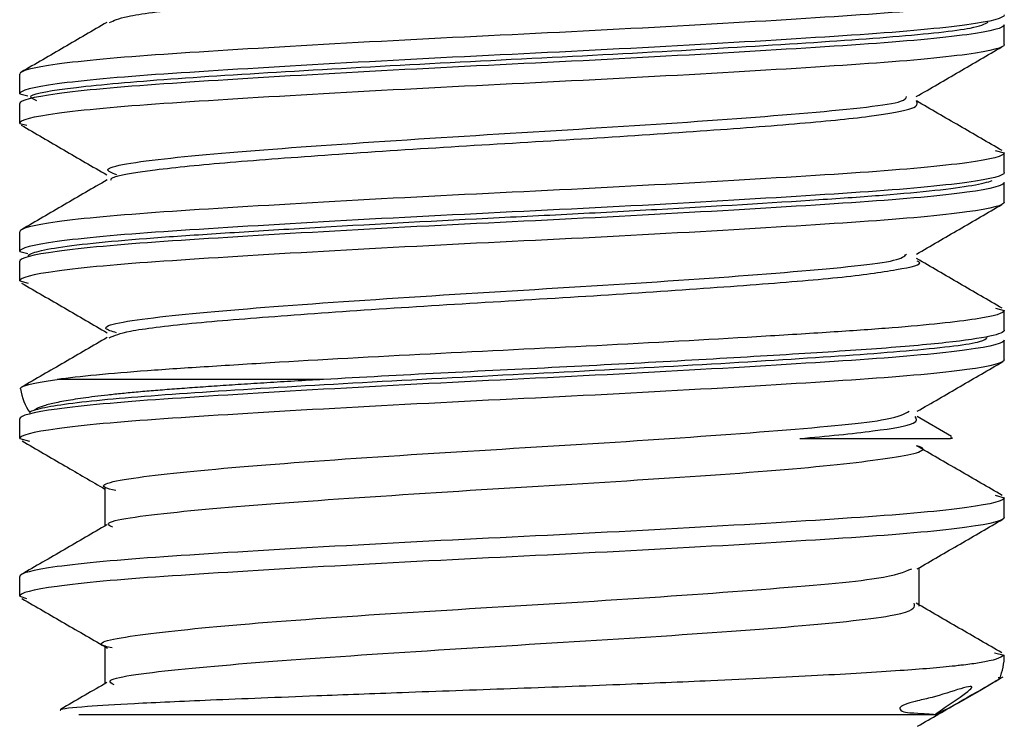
# Model space of a CAD drawing. Header units: millimetres. Extents: x -0.44 to 1.31, y -0.87 to 1.29.
# Tile 6 of 182: x 0.20378 to 0.20878, y -0.47071 to -0.46712. Entities that reach past the tile are written whole.
import ezdxf

# ---------------------------------------------------------------- set-up
doc = ezdxf.new("R2010")
doc.units = ezdxf.units.MM

msp = doc.modelspace()

# ---------------------------------------------------------------- linework, layer by layer
at = {"color": 7, "linetype": 'Continuous', "lineweight": 25}
for p, q in [((0.20877959, -0.4672448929), (0.20877959, -0.4671448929)), ((0.20377959, -0.4674948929), (0.20377959, -0.4673948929)), ((0.20377959, -0.4674948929), (0.2038210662, -0.4675057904)), ((0.20377959, -0.4676448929), (0.20377959, -0.4675448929)), ((0.20377959, -0.4676448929), (0.203816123, -0.4676544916)), ((0.2087338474, -0.4677828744), (0.20877959, -0.4677948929)), ((0.20877959, -0.4678948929), (0.20877959, -0.4677948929)), ((0.20877959, -0.4680448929), (0.20877959, -0.4679448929)), ((0.20377959, -0.4682948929), (0.20377959, -0.4681948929)), ((0.20377959, -0.4682948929), (0.2038209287, -0.4683057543)), ((0.20377959, -0.4684448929), (0.20377959, -0.4683448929)), ((0.20377959, -0.4684448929), (0.2038225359, -0.4684561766)), ((0.2087344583, -0.4685830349), (0.20877959, -0.4685948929)), ((0.20877959, -0.4686948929), (0.20877959, -0.4685948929)), ((0.20877959, -0.4688448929), (0.20877959, -0.4687448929)), ((0.2053228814, -0.4689448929), (0.2039698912, -0.4689448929)), ((0.20377959, -0.4692448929), (0.20377959, -0.4691448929)), ((0.2085112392, -0.4692341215), (0.2083363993, -0.4691326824)), ((0.20377959, -0.4692448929), (0.2038287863, -0.4692578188)), ((0.2085159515, -0.4692426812), (0.2085078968, -0.469239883)), ((0.2042126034, -0.4694947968), (0.2042126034, -0.4696885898)), ((0.2087332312, -0.4695327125), (0.20877959, -0.4695448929)), ((0.20877959, -0.4696448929), (0.20877959, -0.4695448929)), ((0.20377959, -0.4700448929), (0.20377959, -0.4699448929)), ((0.2083465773, -0.4700949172), (0.2083465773, -0.4699011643)), ((0.20377959, -0.4700448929), (0.2038139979, -0.4700568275)), ((0.2042126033, -0.4702949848), (0.2042126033, -0.4704886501)), ((0.2087298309, -0.4703318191), (0.20877959, -0.4703448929))]:
    msp.add_line(p, q, dxfattribs=at)
for centre, radius, start, end in [((0.20407959, -0.4689448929), 0.0003, 189.1659508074, 214.436274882), ((0.20847959, -0.4689448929), 0.0003, 269.9999999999, 276.961654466), ((0.20847959, -0.4703448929), 0.0002999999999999, 336.9445126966, 0.0151616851)]:
    msp.add_arc(centre, radius, start, end, dxfattribs=at)
for points, knots in [([(0.2042360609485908, -0.4671335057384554), (0.2042576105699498, -0.4671231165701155), (0.2043061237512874, -0.4670997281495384), (0.2046043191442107, -0.4670617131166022), (0.205058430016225, -0.4670250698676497), (0.2056299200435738, -0.4669843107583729), (0.2062617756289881, -0.4669458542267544), (0.2068961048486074, -0.4669077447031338), (0.2074699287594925, -0.4668668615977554), (0.2079397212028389, -0.4668301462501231), (0.2082371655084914, -0.4667897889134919), (0.2083677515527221, -0.4667614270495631), (0.2083377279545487, -0.4667465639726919), (0.2083335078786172, -0.4667444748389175)], [0, 0, 0, 0, 0.0808016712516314, 0.1819032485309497, 0.2808794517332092, 0.3820867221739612, 0.4820794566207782, 0.5818742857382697, 0.6831390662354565, 0.7821424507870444, 0.8831516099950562, 0.9835759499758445, 1, 1, 1, 1]), ([(0.2087795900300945, -0.4669948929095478), (0.2087795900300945, -0.4670102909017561), (0.2087161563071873, -0.4670275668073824), (0.2084624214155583, -0.4670622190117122), (0.2082728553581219, -0.4670794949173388), (0.207821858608, -0.4671102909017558), (0.2075425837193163, -0.4671275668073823), (0.2069300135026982, -0.4671622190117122), (0.2065984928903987, -0.4671794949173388), (0.2059606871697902, -0.4672102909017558), (0.2056291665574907, -0.4672275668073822), (0.2050165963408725, -0.4672622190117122), (0.2047373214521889, -0.4672794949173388), (0.204286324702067, -0.4673102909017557), (0.2040967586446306, -0.4673275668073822), (0.2038430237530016, -0.4673622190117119), (0.2037795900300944, -0.4673794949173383), (0.2037795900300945, -0.4673948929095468)], [0, 0, 0, 0, 0.1249999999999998, 0.1249999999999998, 0.2499999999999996, 0.2499999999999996, 0.3749999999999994, 0.3749999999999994, 0.4999999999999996, 0.4999999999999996, 0.6249999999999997, 0.6249999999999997, 0.7499999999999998, 0.7499999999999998, 0.875, 0.875, 1, 1, 1, 1]), ([(0.2087795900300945, -0.4670948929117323), (0.2087795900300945, -0.4671102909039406), (0.2087161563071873, -0.4671275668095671), (0.2084624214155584, -0.4671622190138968), (0.2082728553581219, -0.4671794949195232), (0.2078218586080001, -0.4672102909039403), (0.2075425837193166, -0.4672275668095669), (0.2069300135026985, -0.4672622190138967), (0.2065984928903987, -0.4672794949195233), (0.2059606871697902, -0.4673102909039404), (0.2056291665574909, -0.4673275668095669), (0.2050165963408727, -0.4673622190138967), (0.204737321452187, -0.4673794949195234), (0.2042863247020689, -0.4674102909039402), (0.2040967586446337, -0.4674275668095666), (0.2038430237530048, -0.4674622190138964), (0.2037795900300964, -0.467479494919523), (0.2037795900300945, -0.4674948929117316)], [0, 0, 0, 0, 0.1249999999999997, 0.1249999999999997, 0.2499999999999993, 0.2499999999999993, 0.374999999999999, 0.374999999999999, 0.4999999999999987, 0.4999999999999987, 0.624999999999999, 0.624999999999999, 0.7499999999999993, 0.7499999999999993, 0.8749999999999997, 0.8749999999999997, 1, 1, 1, 1]), ([(0.2087795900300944, -0.4671448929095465), (0.2087795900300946, -0.4671602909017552), (0.2087161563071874, -0.467177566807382), (0.2084624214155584, -0.4672122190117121), (0.2082728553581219, -0.4672294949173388), (0.207821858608, -0.4672602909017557), (0.2075425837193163, -0.4672775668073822), (0.2069300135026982, -0.4673122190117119), (0.2065984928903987, -0.4673294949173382), (0.2059606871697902, -0.4673602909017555), (0.2056291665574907, -0.4673775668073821), (0.2050165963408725, -0.4674122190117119), (0.2047373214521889, -0.4674294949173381), (0.204286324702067, -0.4674602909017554), (0.2040967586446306, -0.4674775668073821), (0.2038430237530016, -0.4675122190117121), (0.2037795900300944, -0.4675294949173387), (0.2037795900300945, -0.4675448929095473)], [0, 0, 0, 0, 0.1249999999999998, 0.1249999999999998, 0.2499999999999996, 0.2499999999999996, 0.3749999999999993, 0.3749999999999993, 0.4999999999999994, 0.4999999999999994, 0.6249999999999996, 0.6249999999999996, 0.7499999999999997, 0.7499999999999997, 0.8749999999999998, 0.8749999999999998, 1, 1, 1, 1]), ([(0.2042226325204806, -0.4671327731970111), (0.2041501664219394, -0.4671748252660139), (0.2040051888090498, -0.4672589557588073), (0.2038601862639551, -0.4673430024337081), (0.203787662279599, -0.4673850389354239)], [0, 0, 0, 0, 0.4998433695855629, 1, 1, 1, 1]), ([(0.2038658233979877, -0.4675307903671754), (0.203847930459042, -0.4675226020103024), (0.2037996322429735, -0.4675004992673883), (0.2040331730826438, -0.4674619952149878), (0.2045119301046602, -0.467419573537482), (0.205202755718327, -0.4673770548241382), (0.2060120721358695, -0.4673323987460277), (0.206852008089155, -0.4672917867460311), (0.2076294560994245, -0.4672461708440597), (0.2082447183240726, -0.4672056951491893), (0.2086325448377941, -0.4671651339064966), (0.2086789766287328, -0.4671410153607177), (0.2086982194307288, -0.4671310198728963)], [0, 0, 0, 0, 0.0632998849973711, 0.1708646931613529, 0.2784455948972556, 0.3860107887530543, 0.4935747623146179, 0.6011557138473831, 0.7087202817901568, 0.8163073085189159, 0.9238719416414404, 1, 1, 1, 1]), ([(0.2087795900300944, -0.4672448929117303), (0.2087795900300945, -0.4672602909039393), (0.2087161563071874, -0.4672775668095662), (0.2084624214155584, -0.4673122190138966), (0.208272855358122, -0.4673294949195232), (0.207821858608, -0.4673602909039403), (0.2075425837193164, -0.4673775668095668), (0.2069300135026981, -0.4674122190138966), (0.2065984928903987, -0.4674294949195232), (0.2059606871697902, -0.4674602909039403), (0.2056291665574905, -0.4674775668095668), (0.2050165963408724, -0.4675122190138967), (0.2047373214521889, -0.4675294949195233), (0.2042863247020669, -0.4675602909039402), (0.2040967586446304, -0.4675775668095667), (0.2038430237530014, -0.4676122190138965), (0.2037795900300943, -0.4676294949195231), (0.2037795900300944, -0.4676448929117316)], [0, 0, 0, 0, 0.125, 0.125, 0.25, 0.25, 0.375, 0.375, 0.5, 0.5, 0.625, 0.625, 0.75, 0.75, 0.875, 0.875, 1, 1, 1, 1]), ([(0.2083327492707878, -0.4675091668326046), (0.2084052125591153, -0.4674671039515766), (0.2085501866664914, -0.4673829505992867), (0.2086952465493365, -0.4672988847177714), (0.2087678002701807, -0.4672568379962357)], [0, 0, 0, 0, 0.4998360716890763, 1, 1, 1, 1]), ([(0.2042723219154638, -0.4679063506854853), (0.2042485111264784, -0.4678976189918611), (0.2041728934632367, -0.4678698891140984), (0.2044987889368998, -0.4678203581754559), (0.20517174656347, -0.4677651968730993), (0.2060860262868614, -0.4677054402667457), (0.207041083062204, -0.467649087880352), (0.2078199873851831, -0.4675915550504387), (0.2082709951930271, -0.4675441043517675), (0.2082801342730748, -0.4675172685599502), (0.2082828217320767, -0.467509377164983)], [0, 0, 0, 0, 0.067266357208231, 0.2136226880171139, 0.3576831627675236, 0.5038994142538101, 0.6484503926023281, 0.7935473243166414, 0.9392900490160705, 1, 1, 1, 1]), ([(0.2042428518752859, -0.4679325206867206), (0.2042435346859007, -0.4679286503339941), (0.2042464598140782, -0.4679120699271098), (0.2044460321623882, -0.4678802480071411), (0.2048250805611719, -0.4678424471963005), (0.2053523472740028, -0.467803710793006), (0.205961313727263, -0.4677630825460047), (0.2066025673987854, -0.4677264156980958), (0.2072115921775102, -0.4676857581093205), (0.2077359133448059, -0.4676470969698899), (0.2081217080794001, -0.4676091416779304), (0.2083486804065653, -0.4675684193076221), (0.2083386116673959, -0.4675435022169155), (0.2083336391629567, -0.4675311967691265)], [0, 0, 0, 0, 0.0298570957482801, 0.1279063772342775, 0.2243627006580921, 0.3212897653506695, 0.419197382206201, 0.5149927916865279, 0.6129103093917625, 0.709812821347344, 0.8062923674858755, 0.9043363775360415, 1, 1, 1, 1]), ([(0.208768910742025, -0.4677835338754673), (0.2086963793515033, -0.4677414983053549), (0.2085513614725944, -0.4676574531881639), (0.208406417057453, -0.467573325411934), (0.2083339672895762, -0.4675312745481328)], [0, 0, 0, 0, 0.5001548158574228, 1, 1, 1, 1]), ([(0.2037863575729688, -0.467653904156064), (0.203858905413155, -0.4676959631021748), (0.2040039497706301, -0.4677800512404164), (0.2041490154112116, -0.4678642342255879), (0.2042215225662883, -0.4679063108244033)], [0, 0, 0, 0, 0.5001769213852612, 1, 1, 1, 1]), ([(0.2087795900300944, -0.4677948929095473), (0.2087795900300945, -0.4678102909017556), (0.2087161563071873, -0.4678275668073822), (0.2084624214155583, -0.4678622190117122), (0.2082728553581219, -0.4678794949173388), (0.207821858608, -0.4679102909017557), (0.2075425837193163, -0.4679275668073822), (0.2069300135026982, -0.4679622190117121), (0.2065984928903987, -0.4679794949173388), (0.2059606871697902, -0.4680102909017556), (0.2056291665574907, -0.4680275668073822), (0.2050165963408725, -0.4680622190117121), (0.204737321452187, -0.4680794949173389), (0.2042863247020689, -0.4681102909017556), (0.2040967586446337, -0.4681275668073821), (0.2038430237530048, -0.4681622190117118), (0.2037795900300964, -0.4681794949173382), (0.2037795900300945, -0.4681948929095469)], [0, 0, 0, 0, 0.1250000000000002, 0.1250000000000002, 0.2500000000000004, 0.2500000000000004, 0.3750000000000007, 0.3750000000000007, 0.5000000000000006, 0.5000000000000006, 0.6250000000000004, 0.6250000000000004, 0.7500000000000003, 0.7500000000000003, 0.8750000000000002, 0.8750000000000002, 1, 1, 1, 1]), ([(0.2087795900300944, -0.4678948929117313), (0.2087795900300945, -0.46791029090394), (0.2087161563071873, -0.4679275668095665), (0.2084624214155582, -0.4679622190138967), (0.2082728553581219, -0.4679794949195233), (0.207821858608, -0.4680102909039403), (0.207542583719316, -0.4680275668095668), (0.2069300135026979, -0.4680622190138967), (0.2065984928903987, -0.4680794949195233), (0.2059606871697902, -0.4681102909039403), (0.2056291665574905, -0.4681275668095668), (0.2050165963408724, -0.4681622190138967), (0.2047373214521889, -0.4681794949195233), (0.204286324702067, -0.4682102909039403), (0.2040967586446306, -0.4682275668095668), (0.2038430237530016, -0.4682622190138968), (0.2037795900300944, -0.4682794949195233), (0.2037795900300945, -0.4682948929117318)], [0, 0, 0, 0, 0.125, 0.125, 0.25, 0.25, 0.375, 0.375, 0.5, 0.5, 0.625, 0.625, 0.75, 0.75, 0.875, 0.875, 1, 1, 1, 1]), ([(0.2087795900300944, -0.4679448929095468), (0.2087795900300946, -0.4679602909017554), (0.2087161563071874, -0.467977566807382), (0.2084624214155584, -0.4680122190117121), (0.208272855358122, -0.4680294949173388), (0.2078218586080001, -0.4680602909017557), (0.2075425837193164, -0.4680775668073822), (0.2069300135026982, -0.4681122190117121), (0.2065984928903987, -0.4681294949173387), (0.2059606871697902, -0.4681602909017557), (0.2056291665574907, -0.4681775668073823), (0.2050165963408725, -0.4682122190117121), (0.2047373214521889, -0.4682294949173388), (0.2042863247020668, -0.4682602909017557), (0.2040967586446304, -0.4682775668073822), (0.2038430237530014, -0.468312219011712), (0.2037795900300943, -0.4683294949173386), (0.2037795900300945, -0.4683448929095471)], [0, 0, 0, 0, 0.1250000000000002, 0.1250000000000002, 0.2500000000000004, 0.2500000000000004, 0.3750000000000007, 0.3750000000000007, 0.5000000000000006, 0.5000000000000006, 0.6250000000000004, 0.6250000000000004, 0.7500000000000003, 0.7500000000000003, 0.8750000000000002, 0.8750000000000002, 1, 1, 1, 1]), ([(0.2042231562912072, -0.4679324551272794), (0.20415065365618, -0.4679745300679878), (0.2040055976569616, -0.4680587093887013), (0.2038605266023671, -0.4681427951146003), (0.2037879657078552, -0.468184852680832)], [0, 0, 0, 0, 0.4998251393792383, 1, 1, 1, 1]), ([(0.2038235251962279, -0.468322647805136), (0.2038200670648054, -0.4683150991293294), (0.2038306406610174, -0.46830748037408), (0.2038816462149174, -0.4682913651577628), (0.2039221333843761, -0.4682830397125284), (0.2040868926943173, -0.4682579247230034), (0.2042556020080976, -0.4682410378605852), (0.2045641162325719, -0.4682180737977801), (0.2046763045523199, -0.4682106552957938), (0.2049238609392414, -0.4681946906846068), (0.2050580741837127, -0.4681864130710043), (0.2054822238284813, -0.4681613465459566), (0.2057936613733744, -0.4681443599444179), (0.2062531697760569, -0.468121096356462), (0.2064044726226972, -0.4681137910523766), (0.2067115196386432, -0.4680979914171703), (0.2068654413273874, -0.4680897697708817), (0.2073155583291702, -0.4680647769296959), (0.2075989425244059, -0.4680477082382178), (0.2079566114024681, -0.4680241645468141), (0.2080640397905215, -0.468016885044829), (0.2082617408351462, -0.4680012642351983), (0.2083508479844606, -0.4679931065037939), (0.2085796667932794, -0.4679682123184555), (0.2086791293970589, -0.4679510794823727), (0.2087174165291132, -0.4679352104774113)], [0, 0, 0, 0, 0.062500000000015, 0.062500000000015, 0.12500000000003, 0.12500000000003, 0.2500000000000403, 0.2500000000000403, 0.3125000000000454, 0.3125000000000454, 0.3750000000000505, 0.3750000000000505, 0.5000000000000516, 0.5000000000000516, 0.5625000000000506, 0.5625000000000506, 0.6250000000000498, 0.6250000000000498, 0.7500000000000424, 0.7500000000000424, 0.8125000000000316, 0.8125000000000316, 0.8750000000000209, 0.8750000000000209, 1, 1, 1, 1]), ([(0.2087795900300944, -0.4680448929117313), (0.2087795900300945, -0.46806029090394), (0.2087161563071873, -0.4680775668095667), (0.2084624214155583, -0.4681122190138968), (0.2082728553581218, -0.4681294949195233), (0.207821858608, -0.4681602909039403), (0.2075425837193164, -0.4681775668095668), (0.2069300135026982, -0.4682122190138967), (0.2065984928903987, -0.4682294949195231), (0.2059606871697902, -0.4682602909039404), (0.2056291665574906, -0.4682775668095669), (0.2050165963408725, -0.4683122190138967), (0.2047373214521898, -0.4683294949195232), (0.2042863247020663, -0.4683602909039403), (0.2040967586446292, -0.4683775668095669), (0.2038430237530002, -0.4684122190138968), (0.2037795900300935, -0.4684294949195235), (0.2037795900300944, -0.4684448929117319)], [0, 0, 0, 0, 0.125, 0.125, 0.25, 0.25, 0.375, 0.375, 0.5, 0.5, 0.625, 0.625, 0.75, 0.75, 0.875, 0.875, 1, 1, 1, 1]), ([(0.2083331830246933, -0.4683089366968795), (0.2084055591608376, -0.4682669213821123), (0.2085503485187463, -0.4681828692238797), (0.2086952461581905, -0.4680988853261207), (0.2087677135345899, -0.4680568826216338)], [0, 0, 0, 0, 0.4998719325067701, 1, 1, 1, 1]), ([(0.2042717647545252, -0.4687079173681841), (0.2042473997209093, -0.4687007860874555), (0.2041577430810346, -0.468674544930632), (0.2044429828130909, -0.4686271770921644), (0.2050768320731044, -0.4685719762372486), (0.2059752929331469, -0.4685118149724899), (0.2069355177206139, -0.4684561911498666), (0.2077444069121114, -0.4683974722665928), (0.2082420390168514, -0.4683486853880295), (0.2082721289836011, -0.4683193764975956), (0.2082827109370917, -0.4683090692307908)], [0, 0, 0, 0, 0.0542500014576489, 0.199625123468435, 0.3430067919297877, 0.488693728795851, 0.6322286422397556, 0.777194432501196, 0.9216443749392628, 0.9999999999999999, 0.9999999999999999, 0.9999999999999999, 0.9999999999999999]), ([(0.2042346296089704, -0.4687327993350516), (0.204260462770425, -0.4687217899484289), (0.2043169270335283, -0.4686977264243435), (0.2046285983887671, -0.468659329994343), (0.2050915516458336, -0.4686226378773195), (0.2056681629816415, -0.4685817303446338), (0.2063019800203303, -0.4685436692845), (0.2069343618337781, -0.468505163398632), (0.2075028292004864, -0.4684644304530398), (0.2079645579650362, -0.4684277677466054), (0.2082494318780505, -0.4683871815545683), (0.2083719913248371, -0.4683599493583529), (0.2083407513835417, -0.4683458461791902), (0.2083378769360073, -0.4683445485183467)], [0, 0, 0, 0, 0.0853540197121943, 0.1865606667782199, 0.2857765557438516, 0.3872598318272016, 0.487237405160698, 0.5874658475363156, 0.6888757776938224, 0.7880570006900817, 0.8893815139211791, 0.9898217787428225, 1, 1, 1, 1]), ([(0.208769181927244, -0.4685836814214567), (0.2086966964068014, -0.4685416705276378), (0.2085517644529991, -0.468457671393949), (0.2084069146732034, -0.4683736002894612), (0.2083345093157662, -0.4683315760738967)], [0, 0, 0, 0, 0.5001348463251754, 1, 1, 1, 1]), ([(0.2037889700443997, -0.4684555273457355), (0.2038615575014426, -0.4684975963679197), (0.2040066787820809, -0.4685817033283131), (0.2041517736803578, -0.4686659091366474), (0.2042242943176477, -0.4687079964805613)], [0, 0, 0, 0, 0.5001847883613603, 1, 1, 1, 1]), ([(0.2087795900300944, -0.4685948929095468), (0.2087795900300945, -0.4686083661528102), (0.2087314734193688, -0.4686232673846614), (0.2085364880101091, -0.4686535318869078), (0.2083898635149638, -0.4686688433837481), (0.2081192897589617, -0.4686901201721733), (0.2080220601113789, -0.4686967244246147), (0.207808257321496, -0.4687107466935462), (0.2076919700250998, -0.4687180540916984), (0.2073211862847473, -0.4687404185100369), (0.2070444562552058, -0.4687559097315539), (0.2064808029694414, -0.4687853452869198), (0.2062002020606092, -0.4687984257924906), (0.2056348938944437, -0.4688273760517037), (0.2053534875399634, -0.4688428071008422), (0.2049709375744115, -0.4688653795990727), (0.2048499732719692, -0.4688728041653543), (0.2046258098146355, -0.4688871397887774), (0.2045235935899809, -0.4688938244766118), (0.2042396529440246, -0.4689145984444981), (0.2040809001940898, -0.4689297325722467), (0.2039698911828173, -0.4689448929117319)], [0, 0, 0, 0, 0.1250000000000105, 0.1250000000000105, 0.2500000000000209, 0.2500000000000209, 0.3125000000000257, 0.3125000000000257, 0.3750000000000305, 0.3750000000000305, 0.500000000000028, 0.500000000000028, 0.6250000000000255, 0.6250000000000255, 0.7500000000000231, 0.7500000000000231, 0.812500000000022, 0.812500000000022, 0.8750000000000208, 0.8750000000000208, 1, 1, 1, 1]), ([(0.2087795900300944, -0.4686948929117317), (0.2087795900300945, -0.4687045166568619), (0.2087554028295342, -0.4687148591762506), (0.2086559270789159, -0.4687361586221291), (0.2085806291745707, -0.4687471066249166), (0.2083853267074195, -0.4687686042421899), (0.2082654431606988, -0.4687791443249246), (0.2079950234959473, -0.468798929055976), (0.2078428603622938, -0.4688086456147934), (0.2075021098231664, -0.4688296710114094), (0.2073153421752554, -0.46884057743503), (0.2069253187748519, -0.4688621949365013), (0.2067222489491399, -0.4688728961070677), (0.2063187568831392, -0.4688931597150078), (0.2061194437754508, -0.4689025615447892), (0.2057156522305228, -0.4689232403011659), (0.2055143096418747, -0.4689340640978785), (0.2053228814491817, -0.4689448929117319)], [0, 0, 0, 0, 0.125, 0.125, 0.25, 0.25, 0.375, 0.375, 0.5, 0.5, 0.625, 0.625, 0.75, 0.75, 0.875, 0.875, 1, 1, 1, 1]), ([(0.2087795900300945, -0.4687448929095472), (0.2087795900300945, -0.4687602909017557), (0.2087161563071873, -0.4687775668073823), (0.2084624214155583, -0.4688122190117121), (0.2082728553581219, -0.4688294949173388), (0.2078218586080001, -0.4688602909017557), (0.2075425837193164, -0.4688775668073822), (0.2069300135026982, -0.4689122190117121), (0.2065984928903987, -0.4689294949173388), (0.2059606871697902, -0.4689602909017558), (0.2056291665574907, -0.4689775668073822), (0.2050165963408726, -0.4690122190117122), (0.2047373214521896, -0.4690294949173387), (0.2042863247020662, -0.4690602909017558), (0.2040967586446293, -0.4690775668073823), (0.2038430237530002, -0.469112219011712), (0.2037795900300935, -0.4691294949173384), (0.2037795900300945, -0.4691448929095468)], [0, 0, 0, 0, 0.1249999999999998, 0.1249999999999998, 0.2499999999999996, 0.2499999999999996, 0.3749999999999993, 0.3749999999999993, 0.4999999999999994, 0.4999999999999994, 0.6249999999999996, 0.6249999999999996, 0.7499999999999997, 0.7499999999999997, 0.8749999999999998, 0.8749999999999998, 1, 1, 1, 1]), ([(0.2042240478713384, -0.4687319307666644), (0.2041515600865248, -0.4687739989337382), (0.204006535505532, -0.4688581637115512), (0.2038614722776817, -0.4689422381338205), (0.2037889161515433, -0.4689842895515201)], [0, 0, 0, 0, 0.4998310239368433, 1, 1, 1, 1]), ([(0.2038538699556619, -0.4691001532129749), (0.2038566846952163, -0.4690992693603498), (0.2039049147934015, -0.4690841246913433), (0.2041041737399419, -0.4690528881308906), (0.2046372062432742, -0.4690118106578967), (0.2053565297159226, -0.46896781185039), (0.2061802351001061, -0.4689244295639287), (0.2070142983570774, -0.4688828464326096), (0.2077689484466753, -0.4688376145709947), (0.2083412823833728, -0.4687972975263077), (0.2086689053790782, -0.4687591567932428), (0.2086861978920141, -0.4687381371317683), (0.2086920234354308, -0.4687310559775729)], [0, 0, 0, 0, 0.0072314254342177, 0.1239092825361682, 0.2406109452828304, 0.3572906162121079, 0.4739809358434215, 0.5906674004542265, 0.7073463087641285, 0.8240464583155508, 0.9407243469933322, 1, 1, 1, 1]), ([(0.2087795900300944, -0.4688448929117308), (0.2087795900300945, -0.4688602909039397), (0.2087161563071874, -0.4688775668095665), (0.2084624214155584, -0.4689122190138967), (0.208272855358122, -0.4689294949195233), (0.2078218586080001, -0.4689602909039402), (0.2075425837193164, -0.4689775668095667), (0.2069300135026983, -0.4690122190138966), (0.2065984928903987, -0.4690294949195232), (0.2059606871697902, -0.4690602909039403), (0.2056291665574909, -0.4690775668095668), (0.2050165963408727, -0.4691122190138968), (0.2047373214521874, -0.4691294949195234), (0.2042863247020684, -0.4691602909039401), (0.2040967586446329, -0.4691775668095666), (0.203843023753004, -0.4692122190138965), (0.2037795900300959, -0.4692294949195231), (0.2037795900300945, -0.4692448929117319)], [0, 0, 0, 0, 0.1250000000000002, 0.1250000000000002, 0.2500000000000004, 0.2500000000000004, 0.3750000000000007, 0.3750000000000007, 0.5000000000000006, 0.5000000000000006, 0.6250000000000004, 0.6250000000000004, 0.7500000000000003, 0.7500000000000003, 0.8750000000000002, 0.8750000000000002, 1, 1, 1, 1]), ([(0.2083377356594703, -0.4691062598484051), (0.208410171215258, -0.4690642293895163), (0.2085550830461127, -0.4689801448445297), (0.2087000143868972, -0.4688961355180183), (0.2087725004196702, -0.4688541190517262)], [0, 0, 0, 0, 0.4998595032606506, 1, 1, 1, 1]), ([(0.2037834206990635, -0.4689926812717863), (0.2037839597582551, -0.4689904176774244), (0.2037850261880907, -0.4689859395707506), (0.2037981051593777, -0.4689790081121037), (0.2038188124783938, -0.468972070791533), (0.2038471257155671, -0.4689651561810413), (0.2038821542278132, -0.4689583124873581), (0.2039224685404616, -0.4689515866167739), (0.2039542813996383, -0.4689470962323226), (0.2039698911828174, -0.4689448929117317)], [0, 0, 0, 0, 0.1546985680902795, 0.3060427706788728, 0.4536351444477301, 0.5971191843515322, 0.7361811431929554, 0.8705506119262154, 1, 1, 1, 1]), ([(0.2053228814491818, -0.4689448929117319), (0.2052732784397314, -0.4689477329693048), (0.2051752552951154, -0.4689533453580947), (0.2050357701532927, -0.4689617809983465), (0.2049046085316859, -0.4689700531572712), (0.2047824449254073, -0.4689781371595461), (0.2046693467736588, -0.468985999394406), (0.2045652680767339, -0.4689936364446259), (0.204469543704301, -0.4690010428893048), (0.2043815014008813, -0.4690085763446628), (0.2043006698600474, -0.4690162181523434), (0.2042270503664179, -0.469023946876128), (0.2041606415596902, -0.4690317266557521), (0.2041013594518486, -0.4690395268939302), (0.204049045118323, -0.4690473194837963), (0.2040034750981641, -0.4690550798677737), (0.2039643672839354, -0.4690627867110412), (0.2039314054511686, -0.4690704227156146), (0.2039041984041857, -0.4690779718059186), (0.2038824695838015, -0.46908542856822), (0.2038654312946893, -0.4690927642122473), (0.2038576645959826, -0.4690977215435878), (0.2038538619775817, -0.4691001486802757)], [0, 0, 0, 0, 0.0639908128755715, 0.1264556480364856, 0.1872772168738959, 0.2463573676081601, 0.3036167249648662, 0.3589939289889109, 0.4125792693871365, 0.4651688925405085, 0.5168093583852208, 0.5673997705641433, 0.6168481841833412, 0.6650720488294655, 0.711998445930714, 0.7575641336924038, 0.8017154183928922, 0.8444078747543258, 0.8856059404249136, 0.9252824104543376, 0.9634178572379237, 1, 1, 1, 1]), ([(0.2042674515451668, -0.4695090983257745), (0.2042453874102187, -0.4695036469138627), (0.204145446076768, -0.4694789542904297), (0.204392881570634, -0.4694341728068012), (0.2049849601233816, -0.4693785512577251), (0.2058654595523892, -0.4693184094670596), (0.2068277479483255, -0.4692631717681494), (0.2076649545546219, -0.4692035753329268), (0.2082186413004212, -0.4691524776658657), (0.208273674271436, -0.4691196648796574), (0.2082966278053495, -0.4691059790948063)], [0, 0, 0, 0, 0.0406131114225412, 0.1839604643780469, 0.3259610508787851, 0.4700607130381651, 0.6118803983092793, 0.7557109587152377, 0.898110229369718, 0.9999999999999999, 0.9999999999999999, 0.9999999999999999, 0.9999999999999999]), ([(0.2077411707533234, -0.4692448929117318), (0.207875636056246, -0.46923217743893), (0.2081463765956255, -0.469206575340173), (0.2083495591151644, -0.4691673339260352), (0.2083345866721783, -0.4691436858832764), (0.2083275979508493, -0.4691326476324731)], [0, 0, 0, 0, 0.3447545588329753, 0.6941495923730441, 0.9999999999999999, 0.9999999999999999, 0.9999999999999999, 0.9999999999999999]), ([(0.2077411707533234, -0.4692448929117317), (0.2077750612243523, -0.4692448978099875), (0.2078473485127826, -0.4692449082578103), (0.2079542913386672, -0.469244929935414), (0.2080653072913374, -0.4692449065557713), (0.208201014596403, -0.4692449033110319), (0.2083207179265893, -0.4692447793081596), (0.2084013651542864, -0.4692447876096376), (0.2084321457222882, -0.4692448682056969), (0.2084415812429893, -0.4692448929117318)], [0, 0, 0, 0, 0.1036833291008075, 0.2211532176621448, 0.3528019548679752, 0.4988770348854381, 0.7578697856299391, 0.9257770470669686, 1, 1, 1, 1]), ([(0.2084415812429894, -0.4692448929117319), (0.2084531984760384, -0.4692448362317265), (0.208476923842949, -0.4692447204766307), (0.2085020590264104, -0.4692439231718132), (0.2085112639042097, -0.4692431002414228), (0.208515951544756, -0.4692426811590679)], [0, 0, 0, 0, 0.3201199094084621, 0.6537668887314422, 0.9999999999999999, 0.9999999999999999, 0.9999999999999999, 0.9999999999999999]), ([(0.2037919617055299, -0.4692571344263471), (0.2038645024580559, -0.4692991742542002), (0.2040047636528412, -0.4693804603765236), (0.2041449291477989, -0.46946182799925), (0.2042126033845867, -0.4695011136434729)], [0, 0, 0, 0, 0.5171833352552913, 1, 1, 1, 1]), ([(0.2042530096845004, -0.469694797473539), (0.204241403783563, -0.469689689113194), (0.2041871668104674, -0.4696658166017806), (0.2045037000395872, -0.4696205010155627), (0.2051570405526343, -0.4695662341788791), (0.2060585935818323, -0.4695070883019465), (0.2069950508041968, -0.469451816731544), (0.2078006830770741, -0.4693945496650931), (0.2082767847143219, -0.4693371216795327), (0.208409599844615, -0.4693004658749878), (0.2083342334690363, -0.4692814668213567), (0.2083341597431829, -0.469281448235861)], [0, 0, 0, 0, 0.037726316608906, 0.1763035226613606, 0.3126570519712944, 0.4511491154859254, 0.5878724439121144, 0.7254912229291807, 0.8631802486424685, 0.9998661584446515, 1, 1, 1, 1]), ([(0.2087685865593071, -0.4695333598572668), (0.208696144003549, -0.4694913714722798), (0.2085512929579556, -0.4694074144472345), (0.2084065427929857, -0.4693233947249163), (0.2083341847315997, -0.469281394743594)], [0, 0, 0, 0, 0.5001175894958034, 1, 1, 1, 1]), ([(0.2087795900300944, -0.4695448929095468), (0.2087795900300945, -0.4695602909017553), (0.2087161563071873, -0.4695775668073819), (0.2084624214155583, -0.4696122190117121), (0.2082728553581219, -0.4696294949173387), (0.207821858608, -0.4696602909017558), (0.2075425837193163, -0.4696775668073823), (0.2069300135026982, -0.4697122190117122), (0.2065984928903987, -0.4697294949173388), (0.2059606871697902, -0.4697602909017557), (0.2056291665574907, -0.4697775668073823), (0.2050165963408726, -0.4698122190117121), (0.2047373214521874, -0.4698294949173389), (0.2042863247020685, -0.4698602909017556), (0.204096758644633, -0.469877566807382), (0.2038430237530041, -0.4699122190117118), (0.203779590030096, -0.4699294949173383), (0.2037795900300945, -0.4699448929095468)], [0, 0, 0, 0, 0.125, 0.125, 0.25, 0.25, 0.375, 0.375, 0.5, 0.5, 0.625, 0.625, 0.75, 0.75, 0.875, 0.875, 1, 1, 1, 1]), ([(0.2087795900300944, -0.4696448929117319), (0.2087795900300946, -0.4696602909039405), (0.2087161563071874, -0.469677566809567), (0.2084624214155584, -0.4697122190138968), (0.208272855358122, -0.4697294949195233), (0.2078218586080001, -0.4697602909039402), (0.2075425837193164, -0.4697775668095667), (0.2069300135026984, -0.4698122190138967), (0.2065984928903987, -0.4698294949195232), (0.2059606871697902, -0.4698602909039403), (0.205629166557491, -0.4698775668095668), (0.2050165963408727, -0.4699122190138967), (0.2047373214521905, -0.4699294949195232), (0.2042863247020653, -0.4699602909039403), (0.2040967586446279, -0.469977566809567), (0.2038430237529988, -0.470012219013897), (0.2037795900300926, -0.4700294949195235), (0.2037795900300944, -0.4700448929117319)], [0, 0, 0, 0, 0.1250000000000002, 0.1250000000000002, 0.2500000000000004, 0.2500000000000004, 0.3750000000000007, 0.3750000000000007, 0.5000000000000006, 0.5000000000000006, 0.6250000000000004, 0.6250000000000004, 0.7500000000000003, 0.7500000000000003, 0.8750000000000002, 0.8750000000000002, 1, 1, 1, 1]), ([(0.2042227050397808, -0.4696827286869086), (0.2041501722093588, -0.4697248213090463), (0.2040050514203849, -0.4698090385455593), (0.20385994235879, -0.4698931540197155), (0.2037873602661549, -0.4699352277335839)], [0, 0, 0, 0, 0.4998100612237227, 1, 1, 1, 1]), ([(0.2083371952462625, -0.4699066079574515), (0.208409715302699, -0.4698645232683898), (0.2085548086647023, -0.4697803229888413), (0.2086998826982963, -0.4696962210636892), (0.2087724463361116, -0.4696541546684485)], [0, 0, 0, 0, 0.4998165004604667, 1, 1, 1, 1]), ([(0.204249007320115, -0.4703074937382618), (0.2042360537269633, -0.4703046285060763), (0.2041355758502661, -0.4702824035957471), (0.2043503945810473, -0.4702413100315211), (0.2048960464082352, -0.4701849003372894), (0.2057569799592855, -0.4701252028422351), (0.2067185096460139, -0.4700699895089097), (0.2075800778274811, -0.4700099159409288), (0.2081864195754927, -0.469957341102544), (0.2082708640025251, -0.4699219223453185), (0.2083092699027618, -0.469905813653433)], [0, 0, 0, 0, 0.0212035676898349, 0.1644709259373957, 0.3072798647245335, 0.4516740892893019, 0.5939693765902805, 0.738541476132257, 0.8810868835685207, 1, 1, 1, 1]), ([(0.2037905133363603, -0.4700563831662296), (0.2038629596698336, -0.4700983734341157), (0.2040078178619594, -0.4701823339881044), (0.2041525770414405, -0.4702663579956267), (0.2042249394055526, -0.4703083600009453)], [0, 0, 0, 0, 0.5001189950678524, 1, 1, 1, 1]), ([(0.2042589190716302, -0.4704949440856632), (0.204246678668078, -0.47048838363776), (0.2041995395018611, -0.4704631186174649), (0.2045413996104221, -0.4704161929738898), (0.2052200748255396, -0.4703617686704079), (0.2061296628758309, -0.4703030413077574), (0.2070650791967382, -0.470247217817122), (0.207839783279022, -0.4701906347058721), (0.2083317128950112, -0.4701337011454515), (0.2083252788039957, -0.4700975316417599), (0.2083221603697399, -0.4700800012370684)], [0, 0, 0, 0, 0.0484291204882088, 0.1865059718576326, 0.3223599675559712, 0.4601035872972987, 0.5965149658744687, 0.7332239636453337, 0.8707006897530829, 1, 1, 1, 1]), ([(0.2087669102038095, -0.4703324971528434), (0.2086944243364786, -0.4702904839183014), (0.2085494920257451, -0.4702064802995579), (0.2084046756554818, -0.470122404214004), (0.2083322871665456, -0.4700803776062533)], [0, 0, 0, 0, 0.5001360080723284, 1, 1, 1, 1]), ([(0.2087795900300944, -0.4703448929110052), (0.2087566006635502, -0.4703576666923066), (0.2087271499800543, -0.4703740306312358), (0.2085944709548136, -0.4703915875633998), (0.2085496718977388, -0.470396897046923), (0.208459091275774, -0.4704069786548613), (0.2082530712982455, -0.4704239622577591), (0.20783692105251, -0.4704484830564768), (0.2073415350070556, -0.4704722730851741), (0.2068068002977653, -0.4704951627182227), (0.2062720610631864, -0.4705152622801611), (0.2057473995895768, -0.4705335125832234), (0.2052232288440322, -0.4705538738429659), (0.2047463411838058, -0.4705726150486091), (0.2043544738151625, -0.4705901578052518), (0.2040954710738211, -0.4706065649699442), (0.203976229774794, -0.4706179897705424), (0.2039871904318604, -0.4706231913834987), (0.2039891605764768, -0.4706241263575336)], [0, 0, 0, 0, 0.1061203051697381, 0.1359461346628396, 0.1448774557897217, 0.1498331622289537, 0.2202427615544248, 0.2995390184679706, 0.3841546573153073, 0.4493125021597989, 0.5240805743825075, 0.5987977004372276, 0.6611585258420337, 0.7485512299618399, 0.8278180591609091, 0.8981718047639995, 0.981696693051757, 1, 1, 1, 1]), ([(0.2042215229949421, -0.4704834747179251), (0.2041490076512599, -0.4705255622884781), (0.2040707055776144, -0.470571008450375), (0.2039924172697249, -0.4706164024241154), (0.2039866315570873, -0.4706197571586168)], [0, 0, 0, 0, 0.9260973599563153, 1, 1, 1, 1]), ([(0.2087482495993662, -0.4704577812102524), (0.2087552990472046, -0.4704574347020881), (0.2087865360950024, -0.47045589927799), (0.2082242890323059, -0.4707664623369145), (0.2087604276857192, -0.4704328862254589), (0.2084651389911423, -0.4705499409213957), (0.2083513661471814, -0.4705721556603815), (0.208300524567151, -0.4705857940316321), (0.2082716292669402, -0.4705964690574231), (0.2082619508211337, -0.4706012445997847), (0.2082580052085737, -0.4706035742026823), (0.2082555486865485, -0.4706052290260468), (0.208253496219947, -0.4706068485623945), (0.2082511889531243, -0.4706090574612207), (0.20824842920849, -0.4706132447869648), (0.2082553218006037, -0.4706350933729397), (0.2083621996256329, -0.4706389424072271), (0.2084024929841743, -0.4706425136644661), (0.2084293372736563, -0.4706448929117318)], [0, 0, 0, 0, 0.0576995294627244, 0.2556743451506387, 0.4007096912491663, 0.5725015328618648, 0.6211791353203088, 0.6509157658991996, 0.659384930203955, 0.6624144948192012, 0.6637571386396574, 0.6650589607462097, 0.6663860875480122, 0.6678006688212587, 0.6710766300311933, 0.6801922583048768, 0.7869373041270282, 1, 1, 1, 1]), ([(0.2083393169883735, -0.4707051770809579), (0.2084116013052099, -0.4706632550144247), (0.2085561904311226, -0.4705793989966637), (0.2087008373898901, -0.4704955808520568), (0.2087731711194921, -0.4704536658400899)], [0, 0, 0, 0, 0.4999291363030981, 1, 1, 1, 1]), ([(0.2040795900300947, -0.4706448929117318), (0.2040795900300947, -0.4706448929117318), (0.2041018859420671, -0.4706448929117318), (0.2042262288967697, -0.4706448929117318), (0.2043292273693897, -0.4706448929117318), (0.2046474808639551, -0.4706448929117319), (0.2048642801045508, -0.4706448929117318), (0.205399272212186, -0.4706448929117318), (0.2057169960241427, -0.4706448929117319), (0.206371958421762, -0.4706448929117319), (0.2067061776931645, -0.4706448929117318), (0.2072984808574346, -0.4706448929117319), (0.2075555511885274, -0.4706448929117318), (0.2079613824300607, -0.4706448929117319), (0.208111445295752, -0.4706448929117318), (0.2083255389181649, -0.4706448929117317), (0.2083905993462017, -0.4706448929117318), (0.208429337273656, -0.4706448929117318)], [0, 0, 0, 0, 0.125, 0.125, 0.25, 0.25, 0.375, 0.375, 0.5, 0.5, 0.625, 0.625, 0.75, 0.75, 0.875, 0.875, 1, 1, 1, 1])]:
    msp.add_open_spline(points, degree=3, knots=knots, dxfattribs=at)
for points in [[(0.20383216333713, -0.4691145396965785), (0.2038290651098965, -0.4691100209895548), (0.2038359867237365, -0.4691053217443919), (0.2038528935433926, -0.4691004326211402)], [(0.2038538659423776, -0.469100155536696), (0.2038535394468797, -0.4691002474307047), (0.2038532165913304, -0.4691003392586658), (0.2038528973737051, -0.4691004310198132)]]:
    msp.add_open_spline(points, degree=3, dxfattribs=at)

doc.saveas('drawing.dxf')
